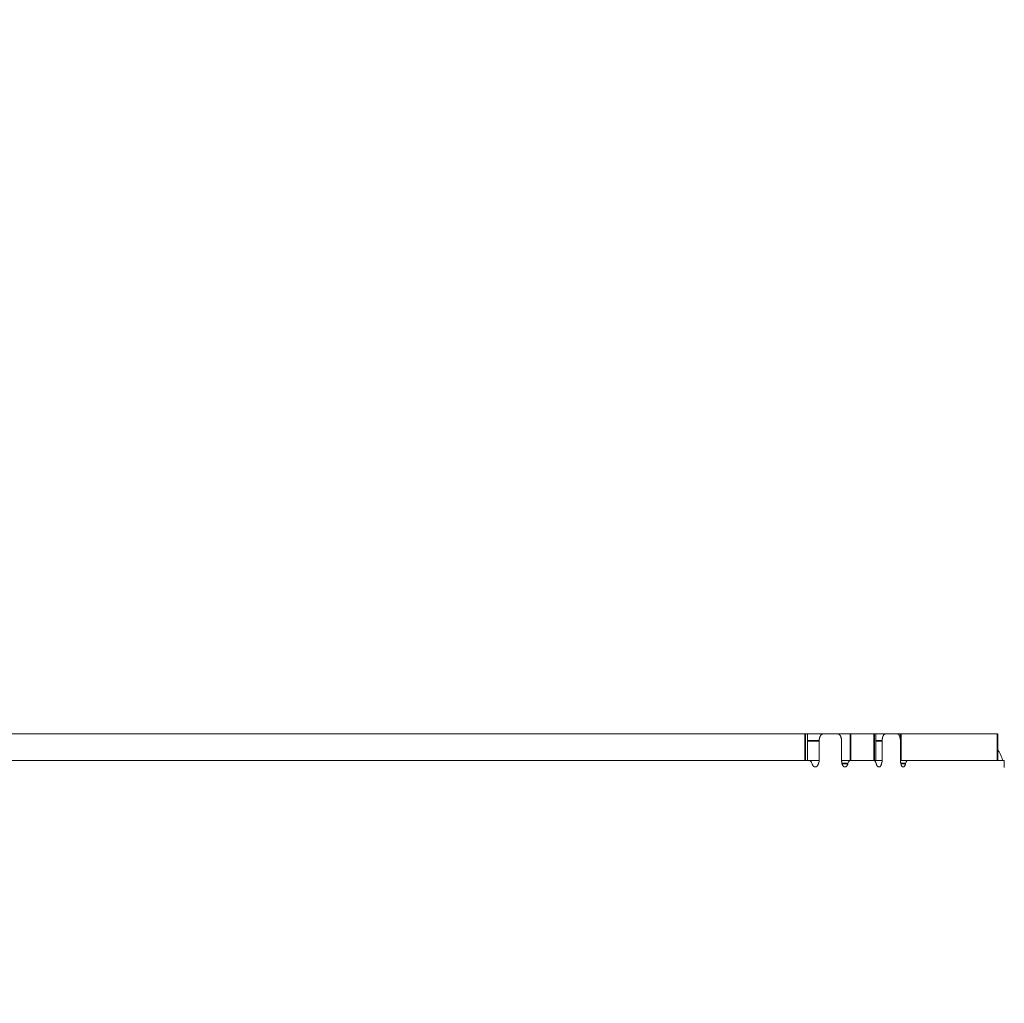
# Model space of a CAD drawing. Header units: millimetres. Extents: x 4 to 1188, y 1 to 840.
# Tile 43 of 203: x 240 to 250, y 421 to 431. Entities that reach past the tile are written whole.
import ezdxf

# ---------------------------------------------------------------- set-up
doc = ezdxf.new("R2010")
doc.units = ezdxf.units.MM
doc.layers.add('1', color=7, linetype='Continuous')
doc.styles.add('Arial Unicode MS', font='Arial Unicode MS')
doc.dimstyles.get("Standard").update_dxf_attribs({"dimtxt": 0.18, "dimasz": 0.18, "dimexe": 0.18, "dimexo": 0.0625, "dimgap": 0.09, "dimtad": 0, "dimtih": 1, "dimtoh": 1, "dimdec": 4, "dimzin": 0, "dimdsep": 46, "dimtxsty": 'Standard', "dimcen": 0.09, "dimadec": 0, "dimazin": 0, "dimtfac": 1, "dimtdec": 4, "dimtofl": 0, "dimtmove": 0, "dimatfit": 3, "dimfxl": 0, "dimtolj": 1, "dimtzin": 0, "dimarcsym": 0})

# ---------------------------------------------------------------- blocks, each defined once
blk = doc.blocks.new('_U20')
at = {"layer": '1', "color": 18, "lineweight": 35}
for p, q in [((248.404, 539.123), (193.659, 539.123)), ((195.659, 282.024), (195.659, 539.123)), ((227.003, 282.024), (193.659, 282.024))]:
    blk.add_line(p, q, dxfattribs=at)
at = {"layer": '1', "color": 18, "lineweight": 70}
for points in [[(195.659, 539.123), (196.435, 535.623), (194.883, 535.623)], [(195.659, 282.024), (194.883, 285.524), (196.435, 285.524)]]:
    blk.add_solid(points, dxfattribs=at)
at = {"layer": '1', "color": 18, "linetype": 'Continuous', "lineweight": 13, "insert": (193.589, 400.016), "char_height": 5, "attachment_point": 7, "rotation": 90, "line_spacing_factor": 1.047437, "style": 'Arial Unicode MS'}
blk.add_mtext('\\fArial Unicode MS|b0|i0;\\W1.0000;{\\H1.21x;(}1800{\\H1.21x;)}', dxfattribs=at)

msp = doc.modelspace()

# ---------------------------------------------------------------- linework, layer by layer
at = {"layer": '1', "color": 154, "linetype": 'Continuous', "lineweight": 13}
for p, q in [((247.9942, 423.5025), (229.4401, 423.5025)), ((248.0203, 423.5025), (247.9942, 423.5025)), ((248.0203, 423.2168), (248.0203, 423.5025)), ((248.0203, 423.5025), (248.1896, 423.5025)), ((248.3474, 423.5025), (248.1896, 423.5025)), ((248.3474, 423.5025), (248.485, 423.5025)), ((248.485, 423.5025), (248.7393, 423.5025)), ((248.7568, 423.5025), (248.7393, 423.5025)), ((248.7568, 423.2168), (248.7568, 423.5025)), ((248.7568, 423.5025), (248.8617, 423.5025)), ((248.9909, 423.5025), (248.8617, 423.5025)), ((248.9917, 423.5025), (249.0294, 423.5025)), ((250.0706, 423.5025), (249.0294, 423.5025)), ((250.0707, 423.5025), (250.0706, 423.5025)), ((250.0707, 423.2168), (250.0707, 423.5025)), ((248.147, 423.4268), (248.147, 423.2168)), ((248.3879, 423.2168), (248.3879, 423.4268)), ((248.8267, 423.4268), (248.8267, 423.2168)), ((249.0238, 423.2168), (249.0238, 423.4268)), ((248.0343, 423.2168), (229.3973, 423.2168)), ((248.0343, 423.2168), (248.147, 423.2168)), ((248.485, 423.2168), (248.3879, 423.2168)), ((248.485, 423.2168), (248.7393, 423.2168)), ((248.4879, 423.2168), (248.4891, 423.2168)), ((248.7333, 423.2168), (248.4891, 423.2168)), ((248.7393, 423.2168), (248.7568, 423.2168)), ((248.7568, 423.2168), (248.8267, 423.2168)), ((249.0294, 423.2168), (249.0238, 423.2168)), ((249.1055, 423.2168), (249.0294, 423.2168)), ((250.1455, 423.2168), (249.1055, 423.2168))]:
    msp.add_line(p, q, dxfattribs=at)
at = {"layer": '1', "color": 154, "linetype": 'Continuous', "lineweight": 35}
for p, q in [((247.9942, 423.2168), (247.9942, 423.5025)), ((248.485, 423.5025), (248.485, 423.2168)), ((248.7393, 423.2168), (248.7393, 423.5025)), ((249.0294, 423.5025), (249.0294, 423.2168)), ((250.0706, 423.2168), (250.0706, 423.5025)), ((248.0203, 423.4268), (248.147, 423.4268)), ((248.7568, 423.4268), (248.8267, 423.4268))]:
    msp.add_line(p, q, dxfattribs=at)
at = {"layer": '1', "color": 154, "linetype": 'Continuous', "lineweight": 13}
msp.add_arc((249.7457, 423.1025), 0.4, 16.60219, 35.67656, dxfattribs=at)
for points, knots in [([(248.1896, 423.5025), (248.1868, 423.5025), (248.184, 423.502), (248.18, 423.5006), (248.1786, 423.5), (248.176, 423.4985), (248.1746, 423.4977), (248.1708, 423.4948), (248.1683, 423.4925), (248.1649, 423.4884), (248.1637, 423.4869), (248.1616, 423.4838), (248.1605, 423.4821), (248.1576, 423.4769), (248.1558, 423.4731), (248.1539, 423.4679), (248.1535, 423.4668), (248.1528, 423.4647), (248.1517, 423.4614), (248.1502, 423.4559), (248.1493, 423.4512), (248.1485, 423.4465), (248.1481, 423.4441), (248.1473, 423.4367), (248.147, 423.4318), (248.147, 423.4268)], [0, 0, 0, 0, 0.125, 0.125, 0.1875, 0.1875, 0.25, 0.25, 0.375, 0.375, 0.4375, 0.4375, 0.5, 0.5, 0.625, 0.625, 0.65625, 0.65625, 0.6875, 0.75, 0.8125, 0.8125, 0.875, 0.875, 1, 1, 1, 1]), ([(248.3879, 423.4268), (248.3879, 423.4318), (248.3877, 423.4367), (248.3869, 423.444), (248.3866, 423.4464), (248.3858, 423.4511), (248.3854, 423.4535), (248.3839, 423.4603), (248.3826, 423.4647), (248.3804, 423.4709), (248.3796, 423.4729), (248.3779, 423.4767), (248.377, 423.4786), (248.3742, 423.4838), (248.3722, 423.4869), (248.3694, 423.4904), (248.3689, 423.4911), (248.3677, 423.4923), (248.366, 423.4942), (248.363, 423.4968), (248.3605, 423.4985), (248.358, 423.4999), (248.3567, 423.5005), (248.3527, 423.502), (248.3501, 423.5025), (248.3474, 423.5025)], [0, 0, 0, 0, 0.125, 0.125, 0.1875, 0.1875, 0.25, 0.25, 0.375, 0.375, 0.4375, 0.4375, 0.5, 0.5, 0.625, 0.625, 0.65625, 0.65625, 0.6875, 0.75, 0.8125, 0.8125, 0.875, 0.875, 1, 1, 1, 1]), ([(248.8617, 423.5025), (248.8594, 423.5025), (248.8572, 423.502), (248.8538, 423.5006), (248.8527, 423.5), (248.8505, 423.4985), (248.8494, 423.4977), (248.8463, 423.4948), (248.8442, 423.4925), (248.8414, 423.4884), (248.8404, 423.4869), (248.8387, 423.4838), (248.8378, 423.4821), (248.8354, 423.4769), (248.8339, 423.4731), (248.8323, 423.4679), (248.832, 423.4668), (248.8314, 423.4647), (248.8305, 423.4614), (248.8293, 423.4559), (248.8285, 423.4512), (248.8279, 423.4465), (248.8276, 423.4441), (248.8269, 423.4367), (248.8267, 423.4318), (248.8267, 423.4268)], [0, 0, 0, 0, 0.125, 0.125, 0.1875, 0.1875, 0.25, 0.25, 0.375, 0.375, 0.4375, 0.4375, 0.5, 0.5, 0.625, 0.625, 0.65625, 0.65625, 0.6875, 0.75, 0.8125, 0.8125, 0.875, 0.875, 1, 1, 1, 1]), ([(249.0238, 423.4268), (249.0238, 423.4318), (249.0236, 423.4367), (249.023, 423.444), (249.0227, 423.4464), (249.0221, 423.4511), (249.0217, 423.4535), (249.0205, 423.4603), (249.0195, 423.4647), (249.0177, 423.4709), (249.0171, 423.4729), (249.0157, 423.4767), (249.015, 423.4786), (249.0127, 423.4838), (249.0111, 423.4869), (249.0088, 423.4904), (249.0084, 423.4911), (249.0074, 423.4923), (249.006, 423.4942), (249.0036, 423.4968), (249.0016, 423.4985), (248.9995, 423.4999), (248.9984, 423.5005), (248.9952, 423.502), (248.9931, 423.5025), (248.9909, 423.5025)], [0, 0, 0, 0, 0.125, 0.125, 0.1875, 0.1875, 0.25, 0.25, 0.375, 0.375, 0.4375, 0.4375, 0.5, 0.5, 0.625, 0.625, 0.65625, 0.65625, 0.6875, 0.75, 0.8125, 0.8125, 0.875, 0.875, 1, 1, 1, 1]), ([(248.0706, 423.1791), (248.0689, 423.1849), (248.0667, 423.19), (248.0629, 423.197), (248.0615, 423.1992), (248.0586, 423.2032), (248.0556, 423.2068), (248.0523, 423.2097), (248.0489, 423.2123), (248.0471, 423.2134), (248.0436, 423.2151), (248.0418, 423.2157), (248.0381, 423.2166), (248.0362, 423.2168), (248.0343, 423.2168)], [0, 0, 0, 0, 0.25, 0.25, 0.375, 0.375, 0.5, 0.625, 0.625, 0.75, 0.75, 0.875, 0.875, 1, 1, 1, 1]), ([(248.147, 423.2168), (248.1458, 423.2094), (248.1444, 423.2022), (248.1419, 423.1918), (248.1409, 423.1884), (248.1389, 423.1817), (248.1378, 423.1784), (248.136, 423.1737), (248.1353, 423.1721), (248.134, 423.1691), (248.1333, 423.1676), (248.1311, 423.1633), (248.1295, 423.1607), (248.1269, 423.1571), (248.126, 423.156), (248.1242, 423.1539), (248.1213, 423.151), (248.1183, 423.1488), (248.1152, 423.1473), (248.1141, 423.1468), (248.1119, 423.1461), (248.1108, 423.1458), (248.1086, 423.1455), (248.1076, 423.1454), (248.1054, 423.1453), (248.1043, 423.1454), (248.1009, 423.1457), (248.0988, 423.1461), (248.0955, 423.1471), (248.0944, 423.1475), (248.0923, 423.1484), (248.0912, 423.149), (248.0881, 423.1509), (248.0861, 423.1524), (248.0832, 423.1553), (248.0823, 423.1563), (248.0805, 423.1585), (248.0796, 423.1598), (248.0771, 423.1636), (248.0756, 423.1664), (248.0736, 423.1709), (248.0729, 423.1725), (248.0717, 423.1758), (248.0712, 423.1774), (248.0706, 423.1791)], [0, 0, 0, 0, 0.125, 0.125, 0.1875, 0.1875, 0.25, 0.25, 0.28125, 0.28125, 0.3125, 0.3125, 0.375, 0.375, 0.40625, 0.40625, 0.4375, 0.5, 0.5, 0.53125, 0.53125, 0.5625, 0.5625, 0.59375, 0.59375, 0.625, 0.625, 0.6875, 0.6875, 0.71875, 0.71875, 0.75, 0.75, 0.8125, 0.8125, 0.84375, 0.84375, 0.875, 0.875, 0.9375, 0.9375, 0.96875, 0.96875, 1, 1, 1, 1]), ([(248.4569, 423.1814), (248.4559, 423.1781), (248.4548, 423.1749), (248.4524, 423.1687), (248.4511, 423.1658), (248.4489, 423.1618), (248.4482, 423.1605), (248.4466, 423.158), (248.4442, 423.1545), (248.4415, 423.1517), (248.4387, 423.1494), (248.4377, 423.1488), (248.4358, 423.1476), (248.4338, 423.1466), (248.4318, 423.146), (248.4298, 423.1456), (248.4288, 423.1455), (248.4273, 423.1454), (248.4267, 423.1454), (248.4257, 423.1454), (248.4242, 423.1454), (248.4227, 423.1456), (248.4197, 423.1461), (248.4177, 423.1467), (248.4147, 423.148), (248.4137, 423.1486), (248.4117, 423.1498), (248.4108, 423.1504), (248.4079, 423.1527), (248.4061, 423.1545), (248.4036, 423.1578), (248.4027, 423.159), (248.4012, 423.1615), (248.3989, 423.1654), (248.397, 423.1699), (248.3947, 423.1764), (248.3937, 423.1798), (248.3919, 423.1868), (248.3912, 423.1904), (248.3899, 423.1978), (248.3894, 423.2015), (248.3886, 423.2091), (248.3882, 423.2129), (248.3879, 423.2168)], [0, 0, 0, 0, 0.0625, 0.0625, 0.125, 0.125, 0.15625, 0.15625, 0.1875, 0.25, 0.25, 0.28125, 0.28125, 0.3125, 0.34375, 0.34375, 0.375, 0.375, 0.390625, 0.390625, 0.40625, 0.4375, 0.4375, 0.5, 0.5, 0.53125, 0.53125, 0.5625, 0.5625, 0.625, 0.625, 0.65625, 0.65625, 0.6875, 0.75, 0.75, 0.8125, 0.8125, 0.875, 0.875, 0.9375, 0.9375, 1, 1, 1, 1]), ([(248.4891, 423.2168), (248.4858, 423.2168), (248.4826, 423.216), (248.4787, 423.214), (248.478, 423.2135), (248.4764, 423.2125), (248.4757, 423.212), (248.4734, 423.2102), (248.4705, 423.2075), (248.4678, 423.2041), (248.4659, 423.2012), (248.4652, 423.2002), (248.464, 423.1982), (248.4634, 423.1971), (248.4606, 423.1917), (248.4586, 423.1868), (248.4569, 423.1814)], [0, 0, 0, 0, 0.25, 0.25, 0.3125, 0.3125, 0.375, 0.375, 0.5, 0.625, 0.625, 0.6875, 0.6875, 0.75, 0.75, 1, 1, 1, 1]), ([(248.7634, 423.1791), (248.762, 423.1849), (248.7602, 423.19), (248.757, 423.197), (248.7559, 423.1992), (248.7535, 423.2032), (248.751, 423.2068), (248.7482, 423.2097), (248.7454, 423.2123), (248.7439, 423.2134), (248.741, 423.2151), (248.7395, 423.2157), (248.7364, 423.2166), (248.7348, 423.2168), (248.7333, 423.2168)], [0, 0, 0, 0, 0.25, 0.25, 0.375, 0.375, 0.5, 0.625, 0.625, 0.75, 0.75, 0.875, 0.875, 1, 1, 1, 1]), ([(248.8267, 423.2168), (248.8257, 423.2094), (248.8245, 423.2022), (248.8224, 423.1918), (248.8216, 423.1884), (248.8199, 423.1817), (248.819, 423.1784), (248.8175, 423.1737), (248.817, 423.1721), (248.8159, 423.1691), (248.8153, 423.1676), (248.8135, 423.1633), (248.8122, 423.1607), (248.81, 423.1571), (248.8093, 423.156), (248.8078, 423.1539), (248.8054, 423.151), (248.8029, 423.1488), (248.8003, 423.1473), (248.7994, 423.1468), (248.7976, 423.1461), (248.7967, 423.1458), (248.7949, 423.1455), (248.794, 423.1454), (248.7922, 423.1453), (248.7913, 423.1454), (248.7886, 423.1457), (248.7867, 423.1461), (248.7841, 423.1471), (248.7832, 423.1475), (248.7814, 423.1484), (248.7805, 423.149), (248.7779, 423.1509), (248.7763, 423.1524), (248.7739, 423.1553), (248.7731, 423.1563), (248.7716, 423.1585), (248.7709, 423.1598), (248.7688, 423.1636), (248.7676, 423.1664), (248.7659, 423.1709), (248.7653, 423.1725), (248.7643, 423.1758), (248.7639, 423.1774), (248.7634, 423.1791)], [0, 0, 0, 0, 0.125, 0.125, 0.1875, 0.1875, 0.25, 0.25, 0.28125, 0.28125, 0.3125, 0.3125, 0.375, 0.375, 0.40625, 0.40625, 0.4375, 0.5, 0.5, 0.53125, 0.53125, 0.5625, 0.5625, 0.59375, 0.59375, 0.625, 0.625, 0.6875, 0.6875, 0.71875, 0.71875, 0.75, 0.75, 0.8125, 0.8125, 0.84375, 0.84375, 0.875, 0.875, 0.9375, 0.9375, 0.96875, 0.96875, 1, 1, 1, 1]), ([(249.0796, 423.1814), (249.0788, 423.1781), (249.0779, 423.1749), (249.0759, 423.1687), (249.0749, 423.1658), (249.0731, 423.1618), (249.0725, 423.1605), (249.0713, 423.158), (249.0693, 423.1545), (249.0672, 423.1517), (249.0649, 423.1494), (249.0641, 423.1488), (249.0625, 423.1476), (249.061, 423.1466), (249.0593, 423.146), (249.0577, 423.1456), (249.0569, 423.1455), (249.0556, 423.1454), (249.0552, 423.1454), (249.0544, 423.1454), (249.0532, 423.1454), (249.0519, 423.1456), (249.0495, 423.1461), (249.0479, 423.1467), (249.0455, 423.148), (249.0447, 423.1486), (249.0431, 423.1498), (249.0423, 423.1504), (249.04, 423.1527), (249.0386, 423.1545), (249.0365, 423.1578), (249.0358, 423.159), (249.0345, 423.1615), (249.0327, 423.1654), (249.0311, 423.1699), (249.0293, 423.1764), (249.0285, 423.1798), (249.0271, 423.1868), (249.0265, 423.1904), (249.0254, 423.1978), (249.025, 423.2015), (249.0243, 423.2091), (249.024, 423.2129), (249.0238, 423.2168)], [0, 0, 0, 0, 0.0625, 0.0625, 0.125, 0.125, 0.15625, 0.15625, 0.1875, 0.25, 0.25, 0.28125, 0.28125, 0.3125, 0.34375, 0.34375, 0.375, 0.375, 0.390625, 0.390625, 0.40625, 0.4375, 0.4375, 0.5, 0.5, 0.53125, 0.53125, 0.5625, 0.5625, 0.625, 0.625, 0.65625, 0.65625, 0.6875, 0.75, 0.75, 0.8125, 0.8125, 0.875, 0.875, 0.9375, 0.9375, 1, 1, 1, 1]), ([(249.1055, 423.2168), (249.1028, 423.2168), (249.1003, 423.216), (249.0972, 423.214), (249.0965, 423.2135), (249.0953, 423.2125), (249.0947, 423.212), (249.0929, 423.2102), (249.0905, 423.2075), (249.0884, 423.2041), (249.0868, 423.2012), (249.0863, 423.2002), (249.0853, 423.1982), (249.0848, 423.1971), (249.0825, 423.1917), (249.0809, 423.1868), (249.0796, 423.1814)], [0, 0, 0, 0, 0.25, 0.25, 0.3125, 0.3125, 0.375, 0.375, 0.5, 0.625, 0.625, 0.6875, 0.6875, 0.75, 0.75, 1, 1, 1, 1]), ([(250.1457, 423.1411), (250.1457, 423.1461), (250.1457, 423.151), (250.1457, 423.1582), (250.1457, 423.1606), (250.1457, 423.1654), (250.1457, 423.1678), (250.1457, 423.1746), (250.1457, 423.179), (250.1457, 423.1852), (250.1457, 423.1872), (250.1457, 423.191), (250.1457, 423.1928), (250.1457, 423.1981), (250.1457, 423.2012), (250.1457, 423.2047), (250.1457, 423.2054), (250.1457, 423.2066), (250.1457, 423.2085), (250.1456, 423.2111), (250.1456, 423.2128), (250.1456, 423.2142), (250.1456, 423.2148), (250.1455, 423.2163), (250.1455, 423.2168), (250.1455, 423.2168)], [0, 0, 0, 0, 0.125, 0.125, 0.1875, 0.1875, 0.25, 0.25, 0.375, 0.375, 0.4375, 0.4375, 0.5, 0.5, 0.625, 0.625, 0.65625, 0.65625, 0.6875, 0.75, 0.8125, 0.8125, 0.875, 0.875, 1, 1, 1, 1])]:
    msp.add_open_spline(points, degree=3, knots=knots, dxfattribs=at)
at = {"layer": '1', "color": 154, "linetype": 'Continuous', "lineweight": 35}
for points in [[(248.4569, 423.1814), (248.4359, 423.1814), (248.4149, 423.1813), (248.3939, 423.1813)], [(249.0796, 423.1814), (249.0626, 423.1814), (249.0456, 423.1814), (249.0286, 423.1813)]]:
    msp.add_open_spline(points, degree=3, dxfattribs=at)
at = {"layer": '1', "color": 154, "linetype": 'Continuous', "lineweight": 13}
msp.add_open_spline([(249.0323, 423.2168), (249.0567, 423.2168), (249.0811, 423.2168), (249.1055, 423.2168)], degree=3, dxfattribs=at)

# ---------------------------------------------------------------- dimensions: what is measured, and where the dimension line sits
at = {"layer": '1', "color": 18, "linetype": 'Continuous', "lineweight": 13}
dim = msp.add_linear_dim(base=(195.6594, 282.0239), p1=(286.3093, 539.1234), p2=(238.7172, 282.0239), angle=90, dimstyle='Standard', override={"dimtxt": 5, "dimasz": 3.5, "dimexe": 2, "dimexo": 1, "dimgap": 2.5, "dimtad": 1, "dimtih": 0, "dimtoh": 0, "dimdec": 0, "dimlfac": 7, "dimzin": 8, "dimdsep": 44, "dimlunit": 2, "dimpost": '(<>)', "dimtxsty": 'Arial Unicode MS', "dimsah": 1, "dimse1": 0, "dimse2": 0, "dimsd1": 0, "dimsd2": 0, "dimclrd": 18, "dimclre": 18, "dimclrt": 18, "dimtm": -0.1, "dimtfac": 0.4, "dimtdec": 2, "dimtofl": 1, "dimtmove": 0, "dimtzin": 8, "dimlwd": 35, "dimlwe": 35}, dxfattribs=at)
dim.commit()
dim.dimension.update_dxf_attribs({"geometry": '_U20', "text_midpoint": (195.6594, 410.5737), "dimtype": 160})

doc.saveas('drawing.dxf')
